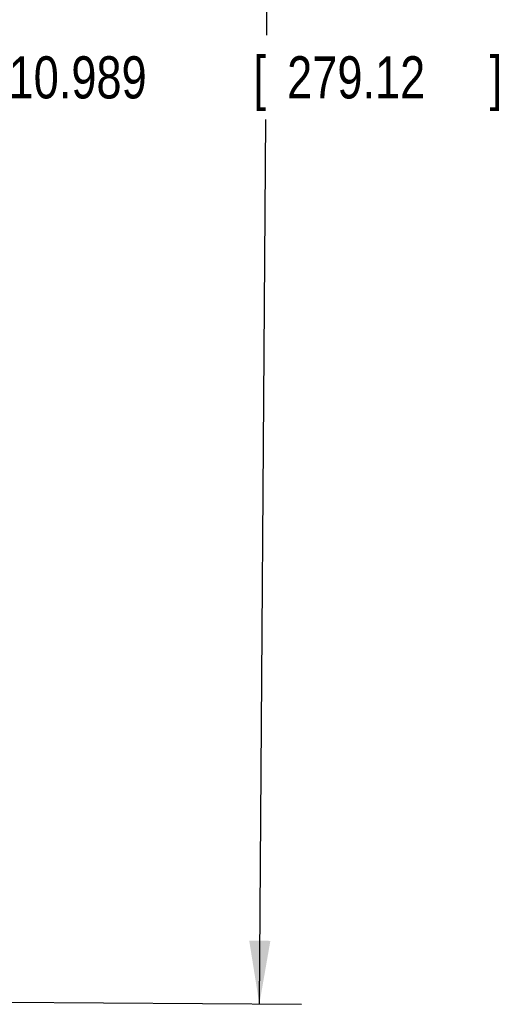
# Model space of a CAD drawing. Header units: inches. Extents: x 0 to 34, y 0 to 22.
# Tile 34 of 86: x 12.2 to 13.6, y 8.6 to 11.5. Entities that reach past the tile are written whole.
import ezdxf

# ---------------------------------------------------------------- set-up
doc = ezdxf.new("R2010")
doc.units = ezdxf.units.IN
doc.header["$LTSCALE"] = 1.87
doc.header["$MEASUREMENT"] = 0
doc.layers.get('0').update_dxf_attribs({"linetype": 'CONTINUOUS'})
doc.layers.add('DIMENSIONS', color=7, linetype='CONTINUOUS')
doc.styles.get("Standard").update_dxf_attribs({"font": 'txt', "width": 0.8})
doc.dimstyles.new('DIMSTYLE_1', dxfattribs={"dimtxt": 0.125, "dimasz": 0.1875, "dimexe": 0.18, "dimexo": 0.0625, "dimgap": 0.09, "dimtad": 0, "dimtih": 1, "dimtoh": 1, "dimdec": 3, "dimlfac": 2, "dimzin": 4, "dimdsep": 46, "dimtxsty": 'STANDARD', "dimblk": '_FILLED', "dimblk1": '_FILLED', "dimblk2": '_FILLED', "dimcen": 0.09, "dimadec": 0, "dimazin": 0, "dimtp": 0.01, "dimtm": 0.01, "dimtfac": 1, "dimtdec": 3, "dimtofl": 0, "dimtmove": 0, "dimatfit": 3, "dimldrblk": '_FILLED', "dimfxl": 1, "dimtolj": 1, "dimtzin": 4, "dimarcsym": 0})

# ---------------------------------------------------------------- blocks, each defined once
blk = doc.blocks.new('_FILLED')
at = {"color": 0, "linetype": 'BYBLOCK'}
blk.add_solid([(0, 0), (-1, 0.167), (-1, -0.167)], dxfattribs=at)
blk = doc.blocks.new('*D0')
at = {"layer": 'DIMENSIONS', "color": 2, "linetype": 'CONTINUOUS'}
for p, q in [((12.0939, 14.0742), (13.0496, 14.0673)), ((12.9246, 14.0682), (12.9057, 11.446)), ((12.885, 8.5738), (12.9039, 11.196)), ((12.1302, 8.5793), (13.01, 8.5729))]:
    blk.add_line(p, q, dxfattribs=at)
at = {"layer": 'DIMENSIONS', "color": 2, "linetype": 'CONTINUOUS', "xscale": 0.1875, "yscale": 0.1875, "zscale": 0.1875}
for p, rotation in [((12.9246, 14.0682), 89.586465), ((12.885, 8.5738), 269.586465)]:
    blk.add_blockref('_FILLED', p, dxfattribs=dict(at, rotation=rotation))
at = {"layer": 'DIMENSIONS', "color": 2, "linetype": 'CONTINUOUS', "width": 0.8}
for s, p in [('10.989', (12.1423, 11.2585)), ('[', (12.8673, 11.2585)), ('279.12', (12.9673, 11.2585)), (']', (13.5673, 11.2585))]:
    blk.add_text(s, height=0.125, dxfattribs=at).set_placement(p)

msp = doc.modelspace()

# ---------------------------------------------------------------- dimensions: what is measured, and where the dimension line sits
at = {"layer": 'DIMENSIONS', "color": 2, "linetype": 'CONTINUOUS'}
dim = msp.add_linear_dim(base=(12.92462, 14.06821), p1=(12.13025, 8.57928), p2=(12.09386, 14.07421), angle=89.58647, dimstyle='DIMSTYLE_1', dxfattribs=at)
dim.commit()
dim.dimension.update_dxf_attribs({"geometry": '*D0', "text_midpoint": (12.90479, 11.32102), "dimtype": 160})

doc.saveas('drawing.dxf')
